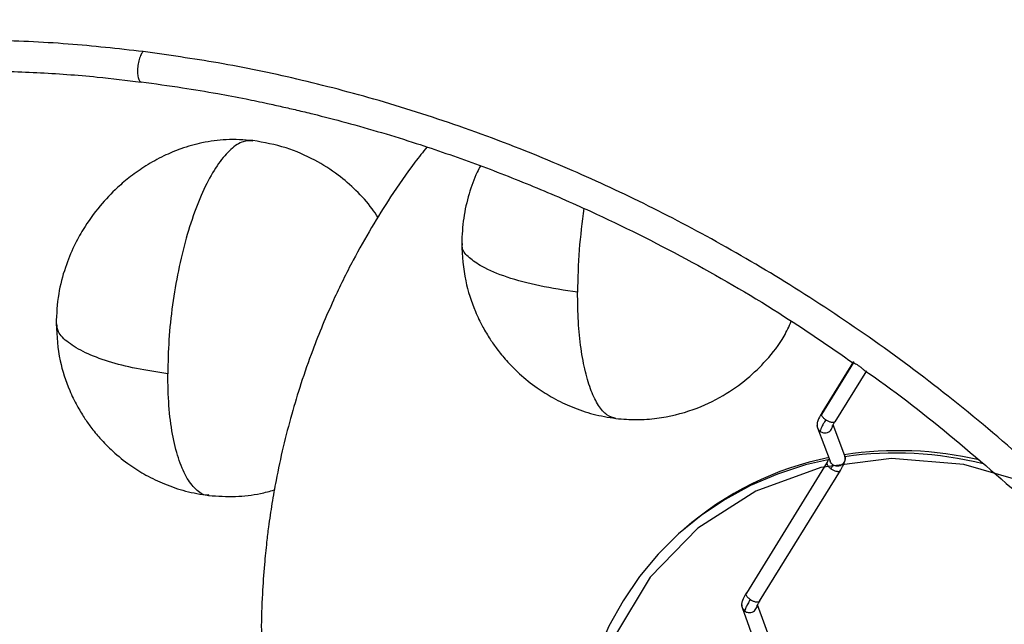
# Paper-space layout '_Dimétrica' of a CAD drawing. Header units: millimetres. Extents: x -377 to 123, y -324 to 160.
# Tile 4 of 7: x -206 to -80, y -19 to 58. Entities that reach past the tile are written whole.
import ezdxf

# ---------------------------------------------------------------- set-up
doc = ezdxf.new("R2010")
doc.units = ezdxf.units.MM

psp = doc.layouts.new('_Dimétrica')

# ---------------------------------------------------------------- linework, layer by layer
at = {"color": 7, "linetype": 'Continuous', "lineweight": 25}
for p, q in [((-99.48, 14.74), (-103.57, 8.11)), ((-103.5, 8.3), (-99.46, 14.84)), ((-97.84, 13.69), (-101.88, 7.15)), ((-104.08, 6.38), (-102.48, 2.13)), ((-100.61, 2.83), (-102.09, 6.77)), ((-102.86, 2.01), (-113.17, -14.69)), ((-111.47, -15.74), (-101.16, 0.96)), ((-101.2, 0.91), (-101.15, 1.02)), ((-121.12, -6.53), (-121.47, -6.84)), ((-101.69, -43.72), (-111.73, -16.18)), ((-111.46, -15.68), (-111.51, -15.79)), ((-113.72, -16.55), (-103.57, -44.41))]:
    psp.add_line(p, q, dxfattribs=at)
at = {"color": 7, "linetype": 'Continuous', "lineweight": 25, "flags": 128}
psp.add_lwpolyline([(-102.55, 2.37), (-105.62, 1.66), (-109.2, 0.5), (-112.63, -0.97), (-115.89, -2.74), (-118.96, -4.81), (-121.82, -7.15), (-124.44, -9.75), (-126.81, -12.6), (-128.9, -15.67), (-130.72, -18.94), (-132.24, -22.39), (-133.45, -25.99), (-134.34, -29.72), (-134.91, -33.55), (-135.16, -37.46), (-135.08, -41.42), (-134.67, -45.4), (-133.93, -49.37), (-132.88, -53.3), (-131.92, -56.11)], dxfattribs=at)
at = {"color": 7, "linetype": 'Continuous', "flags": 128}
psp.add_lwpolyline([(-76.24, -0.92), (-85.39, 1.71), (-94.65, 2.48), (-103.64, 1.33), (-111.98, -1.67), (-119.35, -6.4), (-125.44, -12.67), (-130, -20.23), (-132.83, -28.77), (-133.84, -37.92), (-132.97, -47.33), (-130.26, -56.6), (-125.82, -65.36), (-119.84, -73.24), (-112.55, -79.93), (-104.26, -85.15), (-95.31, -88.68), (-86.06, -90.39), (-76.89, -90.2)], dxfattribs=at)
at = {"color": 7, "linetype": 'Continuous', "lineweight": 25}
for centre, radius, start, end in [((-94.77, -36.61), 39.98, 101.3003, 131.2172), ((-93.76, -42.45), 45.93, 77.0246, 98.6401), ((-94.11, -42.92), 46.09, 75.9435, 98.1073)]:
    psp.add_arc(centre, radius, start, end, dxfattribs=at)
for points, knots in [([(-106.78, 128.01), (-103.59, 127.56), (-97.03, 126.63), (-86.97, 124.54), (-76.45, 121.8), (-65.51, 118.28), (-54.85, 114.17), (-44.55, 109.53), (-34.66, 104.46), (-24.63, 98.63), (-14.52, 91.99), (-4.39, 84.51), (5.66, 76.16), (15.54, 66.9), (25.15, 56.73), (34.38, 45.66), (43.09, 33.71), (51.18, 20.92), (58.5, 7.36), (64.95, -6.89), (70.4, -21.72), (74.76, -37.01), (77.93, -52.62), (79.87, -68.38), (80.52, -84.15), (79.87, -99.76), (77.93, -115.04), (74.76, -129.84), (70.4, -144.03), (64.95, -157.49), (58.5, -170.12), (51.18, -181.84), (43.08, -192.57), (34.58, -202.2), (28.43, -207.84), (25.48, -210.53)], [0, 0, 0, 0, 0.021763, 0.044639, 0.068681, 0.093938, 0.120457, 0.143551, 0.16757, 0.19253, 0.218442, 0.245311, 0.273132, 0.301896, 0.331581, 0.362157, 0.39358, 0.425798, 0.458745, 0.492343, 0.526504, 0.561129, 0.59611, 0.631333, 0.666678, 0.702023, 0.737246, 0.772228, 0.806852, 0.841013, 0.874612, 0.907558, 0.939776, 0.9712, 1, 1, 1, 1]), ([(32.47, -203.98), (34.69, -201.69), (39.08, -197.15), (44.98, -190.05), (50.28, -182.93), (55.02, -175.74), (60.07, -167.15), (65.2, -156.92), (70.09, -144.91), (74.07, -132.45), (76.88, -120.64), (78.76, -109.54), (79.91, -99.2), (80.37, -90.43), (80.45, -83.37), (80.37, -78.29), (80.17, -73.63), (79.92, -69.75), (79.65, -66.5), (79.33, -63.3), (78.9, -59.55), (78.3, -55.13), (77.53, -50.33), (76.63, -45.49), (75.63, -40.75), (73.92, -33.52), (71.22, -23.89), (66.93, -11.46), (61.67, 1.13), (55.36, 13.87), (48.22, 26.22), (40.29, 38.12), (31.6, 49.51), (22.21, 60.33), (12.16, 70.53), (1.51, 80.06), (-9.69, 88.86), (-21.39, 96.9), (-33.52, 104.13), (-44.97, 109.98), (-55.6, 114.66), (-65.35, 118.39), (-73, 120.87), (-78.41, 122.43), (-81.46, 123.26), (-84.71, 124.08), (-88.6, 125), (-93.57, 126.05), (-99.69, 127.17), (-104.13, 127.78), (-106.53, 128.11)], [0, 0, 0, 0, 0.023468, 0.046456, 0.067934, 0.088716, 0.109507, 0.140684, 0.171871, 0.203067, 0.234313, 0.258095, 0.282366, 0.307212, 0.319137, 0.331192, 0.34228, 0.351145, 0.357858, 0.364551, 0.373125, 0.383572, 0.394898, 0.406004, 0.416887, 0.427545, 0.455923, 0.483741, 0.514925, 0.54608, 0.57723, 0.60836, 0.639489, 0.670603, 0.701701, 0.732795, 0.763879, 0.794948, 0.826008, 0.857061, 0.880249, 0.903565, 0.927116, 0.934597, 0.941725, 0.94858, 0.957368, 0.96902, 0.983319, 1, 1, 1, 1]), ([(-190.22, 54.42), (-193.42, 54.78), (-199.98, 55.5), (-210.04, 55.95), (-220.56, 55.86), (-231.5, 55.09), (-242.15, 53.67), (-252.46, 51.63), (-262.34, 49.04), (-272.38, 45.75), (-282.47, 41.63), (-290.17, 38.03), (-294.33, 35.58), (-295.28, 35.02)], [0, 0, 0, 0, 0.0859458, 0.17629, 0.2712374, 0.3709846, 0.4757143, 0.5669183, 0.6617762, 0.7603509, 0.8626845, 0.9687946, 1, 1, 1, 1]), ([(-190.22, 54.42), (-190.31, 54.32), (-190.45, 54.15), (-190.62, 53.77), (-190.73, 53.42), (-190.82, 53.04), (-190.9, 52.53), (-190.95, 51.9), (-190.9, 51.34), (-190.82, 50.98), (-190.73, 50.76), (-190.62, 50.6), (-190.53, 50.57), (-190.49, 50.55)], [0, 0, 0, 0, 0.138532, 0.212556, 0.28771, 0.362415, 0.435144, 0.569266, 0.703388, 0.776118, 0.850822, 0.925976, 1, 1, 1, 1]), ([(-57.95, -284.12), (-55.01, -281.42), (-48.86, -275.78), (-40.36, -266.16), (-32.26, -255.42), (-24.94, -243.7), (-18.49, -231.08), (-13.04, -217.62), (-8.68, -203.43), (-5.5, -188.62), (-3.57, -173.34), (-2.92, -157.74), (-3.57, -141.97), (-5.5, -126.2), (-8.68, -110.6), (-13.04, -95.31), (-18.49, -80.47), (-24.94, -66.22), (-32.26, -52.66), (-40.35, -39.87), (-49.06, -27.92), (-58.29, -16.85), (-67.9, -6.69), (-77.78, 2.57), (-87.83, 10.93), (-97.95, 18.41), (-108.07, 25.04), (-118.1, 30.87), (-127.99, 35.95), (-138.29, 40.58), (-148.95, 44.69), (-159.89, 48.21), (-170.4, 50.95), (-180.47, 53.05), (-187.03, 53.97), (-190.22, 54.42)], [0, 0, 0, 0, 0.0288, 0.060224, 0.092442, 0.125388, 0.158987, 0.193148, 0.227772, 0.262754, 0.297977, 0.333322, 0.368667, 0.40389, 0.438871, 0.473496, 0.507657, 0.541255, 0.574202, 0.60642, 0.637843, 0.668419, 0.698104, 0.726868, 0.754689, 0.781558, 0.80747, 0.83243, 0.856449, 0.879543, 0.906062, 0.931319, 0.955361, 0.978237, 1, 1, 1, 1]), ([(-269.96, 42.27), (-269.89, 42.29), (-267.58, 43.18), (-262.89, 44.66), (-255.89, 46.68), (-248.74, 48.36), (-241.47, 49.73), (-234.1, 50.79), (-226.64, 51.53), (-219.09, 51.94), (-211.47, 52.04), (-203.8, 51.79), (-196.79, 51.3), (-192.34, 50.76), (-190.47, 50.53)], [0, 0, 0, 0, 0.002693, 0.094635, 0.186782, 0.279136, 0.3717, 0.464478, 0.557475, 0.650699, 0.74416, 0.83787, 0.931844, 1, 1, 1, 1]), ([(-190.48, 50.55), (-188.71, 50.32), (-185.45, 49.88), (-180.98, 49.12), (-177.37, 48.44), (-174.62, 47.87), (-172.46, 47.39), (-170.52, 46.94), (-167.8, 46.29), (-164.19, 45.35), (-159.78, 44.1), (-154.26, 42.38), (-147.78, 40.15), (-140.37, 37.26), (-131.35, 33.34), (-120.83, 28.08), (-109.58, 21.61), (-102.63, 16.82), (-99.47, 14.64)], [0, 0, 0, 0, 0.055567, 0.102784, 0.140982, 0.169616, 0.189482, 0.209343, 0.231042, 0.275774, 0.324159, 0.371417, 0.452646, 0.532749, 0.61283, 0.74939, 0.886007, 1, 1, 1, 1]), ([(-176.2, 43.06), (-177.33, 43.14), (-179.5, 43.29), (-182.6, 42.85), (-185.27, 42.1), (-187.67, 41.1), (-189.82, 39.91), (-191.79, 38.54), (-193.77, 36.86), (-195.88, 34.65), (-197.7, 32.12), (-199.15, 29.46), (-200.26, 26.73), (-201.15, 23.39), (-201.27, 20.94), (-201.33, 19.66)], [0, 0, 0, 0, 0.088578, 0.170054, 0.242548, 0.304404, 0.37228, 0.434386, 0.490991, 0.574913, 0.671573, 0.732918, 0.810059, 0.900366, 1, 1, 1, 1]), ([(-176.2, 43), (-176.61, 43.02), (-177.51, 43.06), (-179.01, 42.05), (-180.59, 40.25), (-182.12, 37.69), (-183.52, 34.44), (-184.75, 30.66), (-185.76, 26.49), (-186.51, 22.09), (-186.98, 17.61), (-187.04, 14.74), (-187.07, 13.3)], [0, 0, 0, 0, 0.083542, 0.185335, 0.287246, 0.389072, 0.4908, 0.592663, 0.694561, 0.796317, 0.898093, 1, 1, 1, 1]), ([(-160.22, 33.28), (-160.46, 33.64), (-161.29, 34.87), (-162.96, 36.7), (-165.4, 38.82), (-168.38, 40.7), (-172.03, 42.31), (-174.77, 42.81), (-176.19, 43.06)], [0, 0, 0, 0, 0.067664, 0.229675, 0.38512, 0.568048, 0.774916, 1, 1, 1, 1]), ([(-153.98, 42.23), (-154.49, 41.59), (-156.13, 39.55), (-158.49, 36.1), (-161.11, 31.92), (-163.57, 27.54), (-166.13, 22.35), (-168.33, 17.06), (-170.04, 12.17), (-171.29, 8.06), (-172.36, 3.94), (-173.07, 0.63), (-173.52, -1.8), (-173.77, -3.27), (-174, -4.76), (-174.23, -6.4), (-174.48, -8.49), (-174.77, -11.33), (-175.01, -15.09), (-175.15, -18.14), (-175.11, -19.94), (-175.1, -20.17)], [0, 0, 0, 0, 0.037078, 0.117893, 0.187152, 0.258654, 0.343595, 0.446787, 0.514504, 0.5752, 0.638941, 0.704494, 0.726594, 0.748817, 0.771161, 0.793628, 0.822468, 0.864802, 0.920579, 0.98972, 1, 1, 1, 1]), ([(-147.13, 39.84), (-147.27, 39.57), (-147.88, 38.43), (-148.64, 36.21), (-149.38, 33.15), (-149.48, 31), (-149.53, 29.91)], [0, 0, 0, 0, 0.087957, 0.376778, 0.68337, 1, 1, 1, 1]), ([(-133.92, 34.4), (-134.15, 32.63), (-134.63, 29.01), (-134.7, 25.5), (-134.73, 23.7)], [0, 0, 0, 0, 0.487143, 1, 1, 1, 1]), ([(-149.53, 29.94), (-149.44, 28.34), (-149.26, 25.38), (-148.08, 21.81), (-146.91, 19.36), (-145.96, 17.78), (-144.97, 16.35), (-143.74, 14.86), (-142.06, 13.16), (-140.05, 11.55), (-137.79, 10.13), (-135.4, 8.99), (-132.73, 8.06), (-130.82, 7.75), (-129.85, 7.59)], [0, 0, 0, 0, 0.149481, 0.275407, 0.343888, 0.39911, 0.445463, 0.504092, 0.57765, 0.665687, 0.74055, 0.82204, 0.908994, 1, 1, 1, 1]), ([(-134.73, 23.7), (-136.38, 23.95), (-139.66, 24.44), (-143.81, 25.57), (-146.8, 26.82), (-148.62, 28.08), (-149.51, 29.08), (-149.45, 29.69), (-149.43, 29.91)], [0, 0, 0, 0, 0.214459, 0.426186, 0.632296, 0.780844, 0.923049, 1, 1, 1, 1]), ([(-129.82, 7.59), (-130.21, 7.7), (-131.02, 7.92), (-132.08, 9.17), (-133.01, 11.03), (-133.77, 13.49), (-134.32, 16.49), (-134.67, 19.91), (-134.71, 22.44), (-134.73, 23.7)], [0, 0, 0, 0, 0.132374, 0.27061, 0.411876, 0.555902, 0.702256, 0.850572, 1, 1, 1, 1]), ([(-201.33, 19.66), (-201.23, 18.08), (-201.05, 15.18), (-199.89, 11.69), (-198.74, 9.31), (-197.81, 7.77), (-196.84, 6.38), (-195.65, 4.93), (-194.01, 3.27), (-192.04, 1.69), (-189.81, 0.29), (-187.44, -0.84), (-184.76, -1.77), (-182.85, -2.08), (-181.87, -2.24)], [0, 0, 0, 0, 0.148706, 0.273618, 0.341469, 0.396197, 0.442012, 0.500031, 0.573222, 0.661318, 0.736616, 0.818954, 0.907213, 1, 1, 1, 1]), ([(-187.07, 13.3), (-188.44, 13.5), (-191.17, 13.91), (-194.73, 14.83), (-197.69, 15.95), (-199.85, 17.24), (-201.15, 18.5), (-201.2, 19.32), (-201.23, 19.66)], [0, 0, 0, 0, 0.1775368, 0.3548467, 0.5318008, 0.7069746, 0.8786617, 1, 1, 1, 1]), ([(-129.82, 7.58), (-128.94, 7.52), (-127.2, 7.38), (-123.85, 7.63), (-120.07, 8.53), (-116.2, 10.35), (-113.09, 12.52), (-110.48, 15.09), (-108.54, 17.54), (-107.72, 19.34), (-107.43, 19.99)], [0, 0, 0, 0, 0.0971377, 0.1914823, 0.3664338, 0.5204114, 0.6584375, 0.781773, 0.9221119, 1, 1, 1, 1]), ([(-99.43, 14.7), (-99.41, 14.68), (-99.35, 14.63), (-99.16, 14.54), (-98.96, 14.42), (-98.79, 14.31), (-98.62, 14.18), (-98.42, 14.01), (-98.24, 13.84), (-98.14, 13.78), (-98.11, 13.76)], [0, 0, 0, 0, 0.1054, 0.304863, 0.405272, 0.505229, 0.6055, 0.705875, 0.905219, 1, 1, 1, 1]), ([(-181.84, -2.18), (-181.92, -2.19), (-182.52, -2.26), (-183.52, -1.53), (-184.75, 0.03), (-185.76, 2.43), (-186.51, 5.5), (-186.98, 9.16), (-187.04, 11.92), (-187.07, 13.3)], [0, 0, 0, 0, 0.028315, 0.190113, 0.352128, 0.514197, 0.676041, 0.837917, 1, 1, 1, 1]), ([(-98.12, 13.74), (-97.94, 13.62), (-93.93, 10.93), (-86.52, 5), (-76, -4.08), (-66.1, -13.91), (-56.82, -24.32), (-48.21, -35.31), (-40.32, -46.79), (-33.18, -58.72), (-26.84, -71.03), (-22.12, -81.87), (-18.66, -91.06), (-16.13, -98.59), (-13.85, -106.4), (-11.83, -114.5), (-10.17, -122.59), (-8.93, -130.26), (-8.12, -136.77), (-7.61, -142.18), (-7.29, -146.93), (-7.07, -152), (-6.98, -157.82), (-7.1, -164.86), (-7.57, -172.63), (-8.43, -180.7), (-9.86, -190.14), (-12.17, -200.99), (-15.74, -213.2), (-20.19, -225.01), (-25.72, -236.81), (-32.45, -248.52), (-38.64, -257.37), (-43.52, -263.51), (-46.15, -266.66), (-47.92, -268.57), (-48.55, -269.27)], [0, 0, 0, 0, 0.001992, 0.043043, 0.084117, 0.12521, 0.166306, 0.207421, 0.248556, 0.28969, 0.330849, 0.372008, 0.395539, 0.41921, 0.443766, 0.469304, 0.495323, 0.51929, 0.540808, 0.555947, 0.569685, 0.585055, 0.60335, 0.624242, 0.65127, 0.676977, 0.701422, 0.742597, 0.783748, 0.824906, 0.866038, 0.912109, 0.95881, 0.973705, 0.990488, 1, 1, 1, 1]), ([(-103.54, 8.26), (-103.73, 7.93), (-104.01, 7.43), (-104.17, 6.86), (-104.13, 6.58), (-104.11, 6.45)], [0, 0, 0, 0, 0.507619, 0.7573, 1, 1, 1, 1]), ([(-103.57, 8.11), (-103.57, 8.12), (-103.58, 8.2), (-103.53, 8.26), (-103.5, 8.3)], [0, 0, 0, 0, 0.175667, 1, 1, 1, 1]), ([(-103.04, 7.42), (-103.14, 7.49), (-103.29, 7.61), (-103.44, 7.79), (-103.52, 7.92), (-103.56, 8.03), (-103.57, 8.09), (-103.57, 8.11)], [0, 0, 0, 0, 0.340741, 0.522813, 0.707666, 0.891413, 1, 1, 1, 1]), ([(-104.14, 6.82), (-104.14, 6.82), (-104.17, 6.7), (-104.15, 6.54), (-104.09, 6.41), (-104.07, 6.39)], [0, 0, 0, 0, 0.03686, 0.818073, 1, 1, 1, 1]), ([(-104.07, 6.39), (-104.04, 6.31), (-103.97, 6.12), (-103.82, 6), (-103.73, 5.93)], [0, 0, 0, 0, 0.450227, 1, 1, 1, 1]), ([(-103.04, 7.42), (-103.15, 7.23), (-103.37, 6.86), (-103.6, 6.41), (-103.74, 6.08), (-103.73, 5.98), (-103.73, 5.93)], [0, 0, 0, 0, 0.245958, 0.5, 0.754042, 1, 1, 1, 1]), ([(-103.32, 5.76), (-103.2, 5.75), (-102.97, 5.74), (-102.64, 5.87), (-102.39, 6.07), (-102.22, 6.35), (-102.14, 6.57), (-102.16, 6.69), (-102.16, 6.71)], [0, 0, 0, 0, 0.2061144, 0.4097244, 0.5995922, 0.7791981, 0.9754244, 1, 1, 1, 1]), ([(-101.88, 7.15), (-101.93, 7.12), (-102.02, 7.08), (-102.2, 7.07), (-102.36, 7.1), (-102.53, 7.15), (-102.77, 7.24), (-102.93, 7.35), (-103.04, 7.42)], [0, 0, 0, 0, 0.2356056, 0.3633653, 0.4945948, 0.6266144, 0.7566477, 1, 1, 1, 1]), ([(-102.13, 6.73), (-102.13, 6.73), (-102.12, 6.72), (-102.09, 6.77), (-102.04, 6.86), (-101.95, 7.01), (-101.88, 7.13), (-101.84, 7.2)], [0, 0, 0, 0, 0.081026, 0.2912, 0.515681, 0.752998, 1, 1, 1, 1]), ([(-103.73, 5.93), (-103.67, 5.89), (-103.54, 5.81), (-103.39, 5.78), (-103.32, 5.76)], [0, 0, 0, 0, 0.4851705, 1, 1, 1, 1]), ([(-100.62, 2.83), (-100.61, 2.8), (-100.54, 2.68), (-100.54, 2.41), (-100.61, 2.09), (-100.79, 1.82), (-101.04, 1.61), (-101.36, 1.48), (-101.6, 1.49), (-101.71, 1.5)], [0, 0, 0, 0, 0.039025, 0.206605, 0.366212, 0.512301, 0.666737, 0.83235, 1, 1, 1, 1]), ([(-101.16, 0.96), (-100.97, 1.29), (-100.68, 1.78), (-100.52, 2.36), (-100.57, 2.63), (-100.59, 2.77)], [0, 0, 0, 0, 0.507619, 0.7573, 1, 1, 1, 1]), ([(-102.82, 2.06), (-102.85, 2.01), (-102.9, 1.94), (-102.88, 1.8), (-102.84, 1.68), (-102.76, 1.55), (-102.61, 1.37), (-102.46, 1.25), (-102.36, 1.18)], [0, 0, 0, 0, 0.235606, 0.363365, 0.494595, 0.626614, 0.756648, 1, 1, 1, 1]), ([(-102.6, 2.45), (-102.6, 2.45), (-102.61, 2.43), (-102.66, 2.35), (-102.74, 2.21), (-102.82, 2.08), (-102.86, 2.02)], [0, 0, 0, 0, 0.0067226, 0.3212997, 0.6538638, 1, 1, 1, 1]), ([(-102.13, 1.67), (-102.21, 1.74), (-102.37, 1.87), (-102.44, 2.05), (-102.47, 2.13)], [0, 0, 0, 0, 0.549773, 1, 1, 1, 1]), ([(-102.36, 1.18), (-102.32, 1.24), (-102.25, 1.36), (-102.17, 1.51), (-102.13, 1.62), (-102.13, 1.65), (-102.13, 1.67)], [0, 0, 0, 0, 0.245958, 0.5, 0.754042, 1, 1, 1, 1]), ([(-101.71, 1.5), (-101.79, 1.52), (-101.94, 1.55), (-102.07, 1.63), (-102.13, 1.67)], [0, 0, 0, 0, 0.51483, 1, 1, 1, 1]), ([(-102.36, 1.18), (-102.25, 1.11), (-102.09, 1), (-101.85, 0.91), (-101.67, 0.85), (-101.51, 0.83), (-101.33, 0.83), (-101.25, 0.88), (-101.2, 0.91)], [0, 0, 0, 0, 0.243352, 0.373386, 0.505405, 0.636635, 0.764394, 1, 1, 1, 1]), ([(-181.84, -2.24), (-180.7, -2.32), (-178.5, -2.46), (-175.67, -2.14), (-174.05, -1.7), (-173.47, -1.54)], [0, 0, 0, 0, 0.40912, 0.7848272, 1, 1, 1, 1]), ([(-113.17, -14.69), (-113.36, -15.02), (-113.64, -15.51), (-113.8, -16.08), (-113.76, -16.35), (-113.74, -16.49)], [0, 0, 0, 0, 0.508006, 0.757581, 1, 1, 1, 1]), ([(-112.67, -15.53), (-112.77, -15.45), (-112.92, -15.33), (-113.07, -15.16), (-113.15, -15.02), (-113.2, -14.9), (-113.21, -14.76), (-113.16, -14.69), (-113.13, -14.64)], [0, 0, 0, 0, 0.243352, 0.373386, 0.505405, 0.636635, 0.764394, 1, 1, 1, 1]), ([(-113.77, -16.12), (-113.77, -16.12), (-113.8, -16.24), (-113.78, -16.4), (-113.72, -16.52), (-113.71, -16.54)], [0, 0, 0, 0, 0.042439, 0.838464, 1, 1, 1, 1]), ([(-112.67, -15.53), (-112.78, -15.71), (-113.01, -16.08), (-113.23, -16.53), (-113.37, -16.87), (-113.37, -16.96), (-113.36, -17.01)], [0, 0, 0, 0, 0.245973, 0.5, 0.754027, 1, 1, 1, 1]), ([(-112.95, -17.18), (-112.83, -17.19), (-112.6, -17.2), (-112.27, -17.08), (-112.02, -16.87), (-111.85, -16.59), (-111.77, -16.37), (-111.79, -16.25), (-111.79, -16.24)], [0, 0, 0, 0, 0.206352, 0.410211, 0.600319, 0.78013, 0.976578, 1, 1, 1, 1]), ([(-111.51, -15.79), (-111.56, -15.82), (-111.65, -15.87), (-111.83, -15.87), (-111.99, -15.85), (-112.16, -15.8), (-112.4, -15.7), (-112.56, -15.6), (-112.67, -15.53)], [0, 0, 0, 0, 0.235606, 0.363365, 0.494595, 0.626614, 0.756648, 1, 1, 1, 1]), ([(-111.76, -16.21), (-111.76, -16.22), (-111.75, -16.22), (-111.72, -16.18), (-111.67, -16.08), (-111.58, -15.93), (-111.51, -15.81), (-111.47, -15.74)], [0, 0, 0, 0, 0.084118, 0.293555, 0.517277, 0.753803, 1, 1, 1, 1]), ([(-113.71, -16.54), (-113.68, -16.63), (-113.6, -16.82), (-113.45, -16.94), (-113.36, -17.01)], [0, 0, 0, 0, 0.459858, 1, 1, 1, 1]), ([(-113.36, -17.01), (-113.3, -17.05), (-113.17, -17.13), (-113.02, -17.17), (-112.95, -17.18)], [0, 0, 0, 0, 0.485179, 1, 1, 1, 1])]:
    psp.add_open_spline(points, degree=3, knots=knots, dxfattribs=at)

doc.saveas('drawing.dxf')
